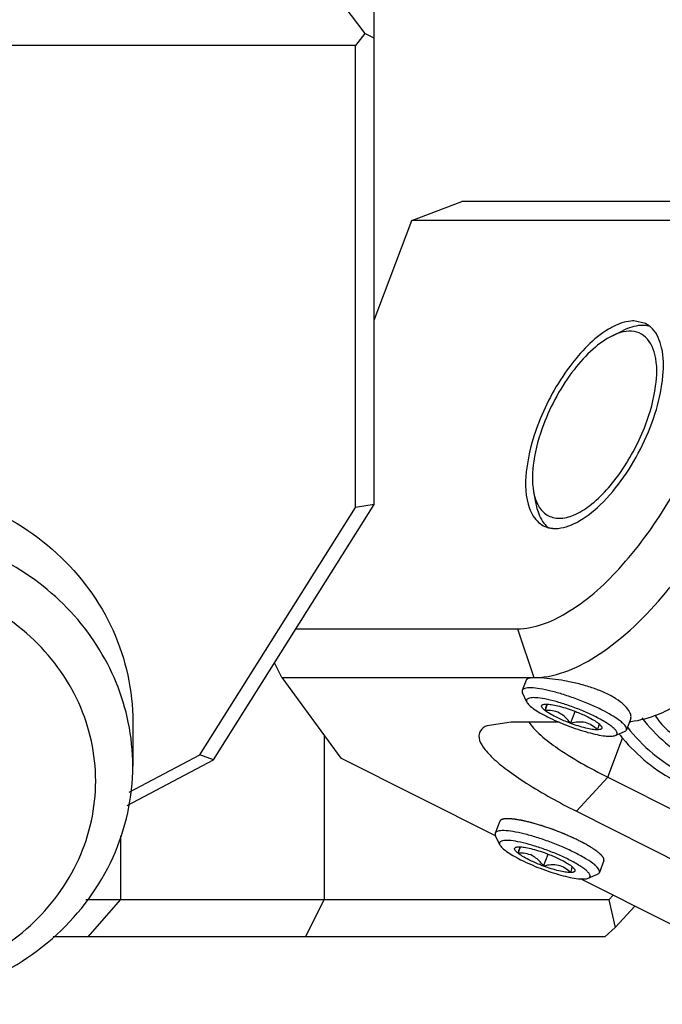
# Model space of a CAD drawing. Header units: millimetres. Extents: x 0 to 12710, y 0 to 5940.
# Tile 57 of 241: x 938 to 956, y 1282 to 1309. Entities that reach past the tile are written whole.
import ezdxf

# ---------------------------------------------------------------- set-up
doc = ezdxf.new("R2010")
doc.units = ezdxf.units.MM
doc.header["$LTSCALE"] = 231.275
for name, color, linetype in [('2ND_ARM_V2_PITCH_ABL359', 7, 'CONTINUOUS'), ('2ND_ARM_V2_PITCH_ABL361', 7, 'CONTINUOUS'), ('A2300201_ABL357', 7, 'CONTINUOUS'), ('A2300201_ABL385', 7, 'CONTINUOUS'), ('A2400201_ABL315', 7, 'CONTINUOUS'), ('A2410102_ABL364', 7, 'CONTINUOUS'), ('FWSRM-D10-V4-E2-T2_5_PBL368', 7, 'CONTINUOUS'), ('M2300101_PBL360', 7, 'CONTINUOUS'), ('M2300101_PBL363', 7, 'CONTINUOUS'), ('M2300201_PBL358', 7, 'CONTINUOUS'), ('M2300201_PBL386', 7, 'CONTINUOUS'), ('M2300602_PBL420', 7, 'CONTINUOUS'), ('M2410102_PBL365', 7, 'CONTINUOUS'), ('SSHH-ST-M3-5_203_PBL412', 7, 'CONTINUOUS'), ('SSHH-ST-M3-5_203_PBL413', 7, 'CONTINUOUS'), ('왼쪽_14_VBL312', 7, 'CONTINUOUS')]:
    doc.layers.add(name, color=color, linetype=linetype)

# ---------------------------------------------------------------- blocks, each defined once
blk = doc.blocks.new('M2410102_PBL365', base_point=(888.287, 1291.801))
at = {"layer": 'M2410102_PBL365', "color": 2}
for p, q in [((946.442, 1289.23), (946.442, 1284.801)), ((940.951, 1286.526), (940.951, 1284.801)), ((940.085, 1283.801), (940.951, 1284.801)), ((945.942, 1283.801), (946.442, 1284.801))]:
    blk.add_line(p, q, dxfattribs=at)
at = {"layer": 'M2410102_PBL365', "color": 7}
for p, q in [((954.111, 1284.801), (940.021, 1284.801)), ((954.111, 1284.801), (954.225, 1284.924)), ((954.111, 1284.801), (954.277, 1284.058)), ((954.277, 1284.058), (954.807, 1284.63)), ((954.277, 1284.058), (954.808, 1284.63)), ((954.277, 1284.058), (953.996, 1283.801)), ((953.996, 1283.801), (939.146, 1283.801))]:
    blk.add_line(p, q, dxfattribs=at)
blk = doc.blocks.new('A2410102_ABL364', base_point=(888.287, 1291.801))
at = {"layer": 'M2410102_PBL365'}
blk.add_blockref('M2410102_PBL365', (888.287, 1291.801), dxfattribs=at)
blk = doc.blocks.new('A2400201_ABL315', base_point=(887.692, 1254.301))
at = {"layer": 'A2410102_ABL364'}
blk.add_blockref('A2410102_ABL364', (888.287, 1291.801), dxfattribs=at)
blk = doc.blocks.new('M2300201_PBL358', base_point=(937.837, 1300.239))
at = {"layer": 'M2300201_PBL358', "color": 7}
for p, q in [((936.787, 1313.131), (936.037, 1312.744)), ((936.787, 1313.131), (937.022, 1313.131)), ((936.787, 1313.131), (936.787, 1309.131)), ((946.552, 1313.131), (946.787, 1313.131)), ((947.537, 1312.744), (946.787, 1313.131)), ((946.787, 1313.131), (946.787, 1309.131)), ((935.787, 1312.415), (936.037, 1312.744)), ((947.537, 1312.744), (947.787, 1312.415)), ((935.787, 1312.415), (935.787, 1299.597)), ((947.787, 1295.448), (947.787, 1312.415)), ((936.936, 1311.616), (936.938, 1311.62)), ((936.946, 1311.615), (936.947, 1311.619)), ((946.626, 1311.619), (946.628, 1311.615)), ((946.635, 1311.62), (946.638, 1311.616)), ((936.787, 1309.131), (936.037, 1308.144)), ((946.787, 1309.131), (936.787, 1309.131)), ((946.787, 1309.131), (947.537, 1308.144)), ((936.037, 1308.144), (935.787, 1308.015)), ((936.287, 1307.815), (936.037, 1308.144)), ((947.537, 1308.144), (947.287, 1307.815)), ((947.787, 1308.015), (947.537, 1308.144)), ((947.287, 1307.815), (936.287, 1307.815)), ((936.287, 1307.815), (936.287, 1299.397)), ((947.287, 1295.371), (947.287, 1307.815)), ((931.037, 1300.16), (934.537, 1302.012)), ((934.537, 1297.612), (931.521, 1296.017)), ((934.787, 1297.016), (932.899, 1296.017)), ((943.091, 1288.71), (947.287, 1295.371)), ((943.457, 1288.574), (947.787, 1295.448)), ((947.787, 1295.448), (947.287, 1295.371)), ((941.186, 1287.702), (943.091, 1288.71)), ((943.457, 1288.574), (943.091, 1288.71)), ((941.135, 1287.346), (943.457, 1288.574))]:
    blk.add_line(p, q, dxfattribs=at)
at = {"layer": 'M2300201_PBL358', "color": 2}
for p, q in [((934.537, 1297.612), (934.537, 1302.012)), ((931.037, 1296.017), (931.037, 1300.16)), ((936.287, 1299.397), (935.787, 1299.597)), ((934.787, 1297.016), (934.537, 1297.612))]:
    blk.add_line(p, q, dxfattribs=at)
at = {"layer": 'M2300201_PBL358', "color": 7}
for centre, radius, start, end in [((937.976, 1310.967), 1.226, 145.9909, 147.8177), ((938.007, 1310.947), 1.263, 145.5712, 145.9974), ((938.059, 1310.91), 1.326, 142.7198, 145.5512), ((945.515, 1310.91), 1.326, 34.4488, 37.2802), ((945.567, 1310.947), 1.263, 34.0026, 34.4288), ((945.598, 1310.967), 1.226, 32.1823, 34.0091), ((938.878, 1312.191), 2.502, 230.563, 235.057), ((944.696, 1312.191), 2.502, 304.9431, 309.437), ((939.054, 1312.437), 2.805, 234.985, 235.6471), ((944.52, 1312.437), 2.805, 304.3529, 305.0151), ((934.091, 1294.383), 6.535, 117.8639, 129.55)]:
    blk.add_arc(centre, radius, start, end, dxfattribs=at)
for points, knots in [([(936.787, 1311.131), (936.787, 1311.172), (936.8, 1311.343), (936.867, 1311.506), (936.936, 1311.616)], [0, 0, 0, 0, 0.239653, 1, 1, 1, 1]), ([(946.638, 1311.616), (946.662, 1311.577), (946.744, 1311.428), (946.787, 1311.256), (946.787, 1311.131)], [0, 0, 0, 0, 0.266664, 1, 1, 1, 1]), ([(937.021, 1310.527), (936.997, 1310.557), (936.913, 1310.672), (936.848, 1310.804), (936.819, 1310.905)], [0, 0, 0, 0, 0.267142, 1, 1, 1, 1]), ([(946.754, 1310.905), (946.745, 1310.872), (946.698, 1310.737), (946.621, 1310.612), (946.553, 1310.527)], [0, 0, 0, 0, 0.235859, 1, 1, 1, 1]), ([(937.288, 1310.259), (937.262, 1310.28), (937.167, 1310.362), (937.079, 1310.454), (937.021, 1310.527)], [0, 0, 0, 0, 0.264457, 1, 1, 1, 1]), ([(937.283, 1310.284), (937.255, 1310.314), (937.155, 1310.432), (937.074, 1310.567), (937.036, 1310.673)], [0, 0, 0, 0, 0.26994, 1, 1, 1, 1]), ([(946.553, 1310.527), (946.534, 1310.503), (946.452, 1310.407), (946.36, 1310.32), (946.285, 1310.259)], [0, 0, 0, 0, 0.236253, 1, 1, 1, 1]), ([(946.537, 1310.673), (946.525, 1310.64), (946.464, 1310.497), (946.37, 1310.371), (946.29, 1310.284)], [0, 0, 0, 0, 0.233053, 1, 1, 1, 1]), ([(941.787, 1309.131), (940.953, 1309.131), (939.75, 1309.243), (938.315, 1309.662), (937.717, 1309.953), (937.471, 1310.122)], [0, 0, 0, 0, 0.55887, 0.800048, 1, 1, 1, 1]), ([(946.102, 1310.122), (945.856, 1309.953), (945.258, 1309.662), (943.823, 1309.243), (942.621, 1309.131), (941.787, 1309.131)], [0, 0, 0, 0, 0.199952, 0.44113, 1, 1, 1, 1]), ([(934.537, 1302.012), (934.902, 1302.206), (935.542, 1302.772), (935.787, 1303.599), (935.787, 1303.997)], [0, 0, 0, 0, 0.509785, 1, 1, 1, 1]), ([(935.787, 1299.597), (935.787, 1299.199), (935.542, 1298.372), (934.902, 1297.806), (934.537, 1297.612)], [0, 0, 0, 0, 0.490215, 1, 1, 1, 1]), ([(927.887, 1296.043), (928.012, 1296.691), (928.509, 1297.965), (929.409, 1298.991), (929.93, 1299.422)], [0, 0, 0, 0, 0.493722, 1, 1, 1, 1]), ([(936.287, 1299.397), (936.287, 1298.919), (935.993, 1297.928), (935.226, 1297.248), (934.787, 1297.016)], [0, 0, 0, 0, 0.490215, 1, 1, 1, 1])]:
    blk.add_open_spline(points, degree=3, knots=knots, dxfattribs=at)
for points in [[(936.819, 1310.905), (936.798, 1310.978), (936.787, 1311.055), (936.787, 1311.131)], [(936.987, 1310.948), (936.987, 1311.041), (937.005, 1311.135), (937.036, 1311.223)], [(946.537, 1311.223), (946.569, 1311.135), (946.587, 1311.041), (946.587, 1310.948)], [(946.787, 1311.131), (946.787, 1311.055), (946.775, 1310.978), (946.754, 1310.905)], [(937.036, 1310.673), (937.005, 1310.761), (936.987, 1310.855), (936.987, 1310.948)], [(946.587, 1310.948), (946.587, 1310.855), (946.569, 1310.761), (946.537, 1310.673)]]:
    blk.add_open_spline(points, degree=3, dxfattribs=at)
blk = doc.blocks.new('A2300201_ABL357', base_point=(937.837, 1477.526))
at = {"layer": 'M2300201_PBL358'}
blk.add_blockref('M2300201_PBL358', (937.837, 1300.239), dxfattribs=at)
blk = doc.blocks.new('M2300101_PBL360', base_point=(960.762, 1292.802))
at = {"layer": 'M2300101_PBL360', "color": 7}
for p, q in [((948.802, 1303.101), (950.149, 1303.617)), ((956.942, 1303.617), (950.149, 1303.617)), ((957.667, 1303.453), (956.942, 1303.617)), ((960.049, 1302.253), (957.667, 1303.453)), ((947.787, 1300.415), (948.802, 1303.101)), ((955.802, 1303.101), (948.802, 1303.101)), ((955.096, 1300.325), (954.78, 1300.397)), ((961.272, 1299.555), (961.075, 1300.614)), ((976.352, 1291.955), (976.155, 1293.014)), ((945.679, 1292.103), (951.645, 1292.103)), ((945.299, 1290.786), (945.101, 1291.185)), ((945.299, 1290.786), (952.092, 1290.786)), ((945.299, 1290.786), (946.89, 1288.62)), ((956.644, 1290.373), (955.676, 1289.901)), ((951.473, 1289.586), (950.828, 1289.492)), ((952.767, 1289.586), (951.473, 1289.586)), ((951.054, 1286.522), (946.89, 1288.62)), ((954.082, 1288.103), (957.257, 1286.503)), ((957.749, 1287.552), (957.654, 1287.553)), ((953.236, 1287.186), (956.411, 1285.586)), ((955.757, 1284.152), (953.348, 1285.366)), ((963.726, 1284.503), (966.726, 1284.503)), ((955.757, 1284.152), (962.761, 1281.986)), ((964.173, 1283.186), (967.173, 1283.186)), ((971.725, 1282.773), (970.757, 1282.301)), ((969.554, 1281.986), (962.761, 1281.986))]:
    blk.add_line(p, q, dxfattribs=at)
at = {"layer": 'M2300101_PBL360', "color": 2}
for p, q in [((955.802, 1303.101), (956.942, 1303.617)), ((951.645, 1292.103), (952.092, 1290.786)), ((954.082, 1288.103), (954.479, 1289.153)), ((954.082, 1288.103), (953.236, 1287.186)), ((957.654, 1287.553), (957.257, 1286.503)), ((957.257, 1286.503), (956.411, 1285.586)), ((963.973, 1285.157), (963.726, 1284.503)), ((963.726, 1284.503), (964.173, 1283.186)), ((966.726, 1284.503), (967.173, 1283.186)), ((969.554, 1281.986), (967.173, 1283.186))]:
    blk.add_line(p, q, dxfattribs=at)
at = {"layer": 'M2300101_PBL360', "color": 7}
for centre, radius, start, end in [((956.948, 1299.845), 4.197, 9.8313, 10.5523), ((954.804, 1299.745), 0.65, 52.4827, 63.2738), ((954.792, 1299.73), 0.669, 50.0484, 52.49), ((954.767, 1299.701), 0.707, 43.1227, 49.9989), ((958.046, 1295.391), 6.251, 158.7304, 159.2946), ((952.66, 1295.527), 0.72, 256.7127, 265.0801), ((952.666, 1295.593), 0.787, 265.0516, 270.0312), ((946.345, 1300.84), 12.109, 320.8937, 321.1093), ((946.184, 1300.971), 12.317, 321.1108, 321.8748), ((945.985, 1301.127), 12.57, 321.8737, 322.3385), ((952.091, 1292.777), 1.991, 270.0414, 274.5706), ((952.508, 1295.79), 6.7, 307.0872, 307.2602), ((954.458, 1291.758), 2.172, 275.4408, 276.2728), ((957.277, 1291.495), 3.648, 217.5713, 217.9974), ((957.272, 1291.491), 3.642, 217.997, 219.9343), ((956.741, 1291.548), 3.996, 276.7227, 282.95), ((956.732, 1291.587), 4.037, 282.9466, 285.9541), ((956.721, 1291.625), 4.076, 285.9596, 290.9866), ((967.589, 1288.19), 6.7, 307.0872, 307.2602)]:
    blk.add_arc(centre, radius, start, end, dxfattribs=at)
for points, knots in [([(955.936, 1293.447), (956.624, 1294.339), (957.489, 1295.812), (958.289, 1297.881), (958.671, 1299.393), (958.816, 1300.779), (958.713, 1301.965), (958.359, 1302.904), (957.908, 1303.331), (957.667, 1303.453)], [0, 0, 0, 0, 0.307313, 0.460676, 0.60408, 0.731489, 0.838981, 0.926383, 1, 1, 1, 1]), ([(951.645, 1292.103), (952.102, 1292.103), (953.155, 1292.533), (954.509, 1293.755), (955.778, 1295.497), (956.767, 1297.528), (957.342, 1299.558), (957.427, 1301.144), (957.162, 1302.152), (956.835, 1302.693), (956.36, 1303.035), (955.987, 1303.101), (955.802, 1303.101)], [0, 0, 0, 0, 0.096817, 0.227866, 0.384689, 0.549852, 0.703668, 0.829591, 0.879802, 0.922428, 0.96081, 1, 1, 1, 1]), ([(960.049, 1302.253), (960.315, 1302.119), (960.809, 1301.62), (961.008, 1300.971), (961.075, 1300.614)], [0, 0, 0, 0, 0.450711, 1, 1, 1, 1]), ([(954.78, 1300.397), (954.754, 1300.397), (954.645, 1300.392), (954.537, 1300.368), (954.458, 1300.342)], [0, 0, 0, 0, 0.235045, 1, 1, 1, 1]), ([(961.084, 1300.562), (961.105, 1300.439), (961.174, 1299.898), (961.16, 1299.35), (961.119, 1298.932)], [0, 0, 0, 0, 0.228965, 1, 1, 1, 1]), ([(954.102, 1300.176), (953.687, 1299.927), (952.941, 1299.131), (952.429, 1298.195), (952.22, 1297.659)], [0, 0, 0, 0, 0.457228, 1, 1, 1, 1]), ([(952.667, 1294.806), (952.866, 1294.806), (953.322, 1294.968), (954.201, 1295.673), (954.919, 1296.753), (955.404, 1297.97), (955.591, 1298.859), (955.586, 1299.614), (955.413, 1300.046), (955.283, 1300.184)], [0, 0, 0, 0, 0.090153, 0.208893, 0.506721, 0.661331, 0.800735, 0.914412, 1, 1, 1, 1]), ([(954.458, 1300.342), (954.429, 1300.332), (954.305, 1300.288), (954.188, 1300.228), (954.102, 1300.176)], [0, 0, 0, 0, 0.234573, 1, 1, 1, 1]), ([(961.272, 1299.555), (961.406, 1298.833), (961.261, 1297.148), (960.414, 1294.697), (959.051, 1292.408), (957.829, 1291.126), (957.166, 1290.677)], [0, 0, 0, 0, 0.217054, 0.48634, 0.763232, 1, 1, 1, 1]), ([(961.119, 1298.932), (961.048, 1298.206), (960.708, 1296.696), (959.815, 1294.524), (958.599, 1292.515), (957.587, 1291.346), (957.046, 1290.858)], [0, 0, 0, 0, 0.237724, 0.500145, 0.76249, 1, 1, 1, 1]), ([(952.198, 1297.602), (952.044, 1297.194), (951.843, 1296.451), (951.856, 1295.651), (951.972, 1295.34)], [0, 0, 0, 0, 0.56748, 1, 1, 1, 1]), ([(951.972, 1295.34), (951.992, 1295.288), (952.074, 1295.104), (952.221, 1294.943), (952.351, 1294.878)], [0, 0, 0, 0, 0.27839, 1, 1, 1, 1]), ([(975.617, 1294.263), (975.684, 1294.185), (975.949, 1293.811), (976.09, 1293.361), (976.155, 1293.014)], [0, 0, 0, 0, 0.22481, 1, 1, 1, 1]), ([(952.25, 1290.792), (952.858, 1290.841), (954.213, 1291.526), (955.219, 1292.559), (955.742, 1293.202)], [0, 0, 0, 0, 0.424148, 1, 1, 1, 1]), ([(976.155, 1293.014), (976.306, 1292.205), (976.16, 1290.318), (975.24, 1287.551), (973.737, 1284.922), (972.385, 1283.42), (971.645, 1282.858)], [0, 0, 0, 0, 0.214706, 0.480817, 0.757525, 1, 1, 1, 1]), ([(976.352, 1291.955), (976.42, 1291.593), (976.449, 1290.782), (976.185, 1289.002), (975.323, 1286.716), (973.998, 1284.664), (972.725, 1283.392), (972.056, 1282.934), (971.725, 1282.773)], [0, 0, 0, 0, 0.102636, 0.223653, 0.500007, 0.776358, 0.897375, 1, 1, 1, 1]), ([(967.173, 1283.186), (967.82, 1283.186), (968.86, 1283.691), (970.036, 1284.687), (971.345, 1286.165), (972.688, 1288.383), (973.411, 1290.372), (973.634, 1291.387)], [0, 0, 0, 0, 0.177328, 0.293802, 0.425641, 0.715236, 1, 1, 1, 1]), ([(957.046, 1290.858), (956.928, 1290.752), (956.769, 1290.616), (956.604, 1290.488), (956.564, 1290.458)], [0, 0, 0, 0, 0.756731, 1, 1, 1, 1]), ([(957.166, 1290.677), (957.122, 1290.648), (956.954, 1290.537), (956.778, 1290.438), (956.644, 1290.373)], [0, 0, 0, 0, 0.260812, 1, 1, 1, 1]), ([(956.548, 1290.445), (956.475, 1290.39), (956.198, 1290.189), (955.903, 1290.011), (955.676, 1289.901)], [0, 0, 0, 0, 0.265007, 1, 1, 1, 1]), ([(955.676, 1289.901), (955.592, 1289.86), (955.279, 1289.721), (954.944, 1289.626), (954.696, 1289.599)], [0, 0, 0, 0, 0.271099, 1, 1, 1, 1]), ([(951.957, 1289.595), (952.025, 1289.477), (952.257, 1289.233), (952.949, 1288.703), (953.599, 1288.346), (954.082, 1288.103)], [0, 0, 0, 0, 0.156123, 0.37923, 1, 1, 1, 1]), ([(950.828, 1289.492), (950.759, 1289.462), (950.625, 1289.382), (950.59, 1289.13), (950.737, 1288.877), (950.998, 1288.593), (951.392, 1288.272), (952.134, 1287.768), (952.773, 1287.419), (953.236, 1287.186)], [0, 0, 0, 0, 0.060164, 0.112308, 0.183514, 0.285682, 0.420746, 0.587224, 1, 1, 1, 1]), ([(954.479, 1289.153), (954.877, 1288.678), (955.842, 1287.882), (957.061, 1287.567), (957.654, 1287.553)], [0, 0, 0, 0, 0.510967, 1, 1, 1, 1]), ([(966.726, 1284.503), (967.059, 1284.503), (967.813, 1284.731), (968.861, 1285.468), (969.906, 1286.57), (970.523, 1287.466), (970.816, 1287.957)], [0, 0, 0, 0, 0.180829, 0.411982, 0.690018, 1, 1, 1, 1]), ([(958.893, 1287.7), (958.797, 1287.676), (958.421, 1287.592), (958.035, 1287.552), (957.749, 1287.552)], [0, 0, 0, 0, 0.257349, 1, 1, 1, 1]), ([(957.257, 1286.503), (958.391, 1285.931), (960.12, 1285.248), (962.309, 1284.661), (963.303, 1284.503), (963.726, 1284.503)], [0, 0, 0, 0, 0.559952, 0.81366, 1, 1, 1, 1]), ([(956.411, 1285.586), (957.08, 1285.249), (958.477, 1284.631), (960.567, 1283.885), (962.474, 1283.377), (963.666, 1283.186), (964.173, 1283.186)], [0, 0, 0, 0, 0.275064, 0.56015, 0.813744, 1, 1, 1, 1]), ([(971.629, 1282.845), (971.556, 1282.79), (971.279, 1282.589), (970.983, 1282.411), (970.757, 1282.301)], [0, 0, 0, 0, 0.265007, 1, 1, 1, 1]), ([(970.757, 1282.301), (970.653, 1282.251), (970.272, 1282.084), (969.855, 1281.986), (969.554, 1281.986)], [0, 0, 0, 0, 0.276599, 1, 1, 1, 1])]:
    blk.add_open_spline(points, degree=3, knots=knots, dxfattribs=at)
blk.add_open_spline([(952.351, 1294.878), (952.397, 1294.855), (952.445, 1294.838), (952.495, 1294.826)], degree=3, dxfattribs=at)
at = {"layer": 'M2300101_PBL360', "color": 134}
for points, knots in [([(952.092, 1290.786), (952.085, 1290.786), (952.071, 1290.785), (952.054, 1290.785), (952.041, 1290.784), (952.034, 1290.784), (952.026, 1290.783), (952.012, 1290.781), (951.998, 1290.78), (951.989, 1290.779), (951.984, 1290.777), (951.975, 1290.775), (951.965, 1290.773), (951.956, 1290.771), (951.952, 1290.77), (951.948, 1290.769), (951.945, 1290.767), (951.941, 1290.766), (951.934, 1290.763), (951.926, 1290.76), (951.919, 1290.757), (951.916, 1290.755), (951.911, 1290.751), (951.906, 1290.748), (951.9, 1290.743), (951.897, 1290.74), (951.894, 1290.738), (951.892, 1290.736), (951.889, 1290.731), (951.885, 1290.724), (951.881, 1290.719), (951.88, 1290.716)], [0, 0, 0, 0, 0.0625, 0.125, 0.15625, 0.171875, 0.1875, 0.25, 0.3125, 0.328125, 0.34375, 0.375, 0.4375, 0.46875, 0.484375, 0.5, 0.515625, 0.53125, 0.5625, 0.625, 0.65625, 0.671875, 0.6875, 0.75, 0.78125, 0.8125, 0.828125, 0.84375, 0.875, 0.9375, 1, 1, 1, 1]), ([(954.698, 1289.688), (954.71, 1289.72), (954.709, 1289.796), (954.631, 1289.938), (954.477, 1290.096), (954.243, 1290.259), (953.954, 1290.406), (953.612, 1290.534), (953.262, 1290.632), (952.911, 1290.704), (952.583, 1290.753), (952.29, 1290.781), (952.15, 1290.786), (952.092, 1290.786)], [0, 0, 0, 0, 0.08821, 0.179389, 0.270568, 0.361747, 0.452926, 0.544105, 0.635284, 0.726463, 0.817642, 0.908821, 1, 1, 1, 1]), ([(951.383, 1286.986), (951.376, 1286.986), (951.362, 1286.985), (951.344, 1286.985), (951.332, 1286.984), (951.325, 1286.984), (951.316, 1286.983), (951.302, 1286.981), (951.289, 1286.979), (951.279, 1286.979), (951.274, 1286.977), (951.266, 1286.975), (951.256, 1286.973), (951.247, 1286.971), (951.242, 1286.97), (951.238, 1286.969), (951.235, 1286.967), (951.231, 1286.966), (951.224, 1286.963), (951.217, 1286.959), (951.21, 1286.957), (951.206, 1286.955), (951.202, 1286.951), (951.197, 1286.948), (951.191, 1286.943), (951.187, 1286.94), (951.184, 1286.938), (951.182, 1286.936), (951.179, 1286.931), (951.175, 1286.924), (951.172, 1286.919), (951.17, 1286.916)], [0, 0, 0, 0, 0.0625, 0.125, 0.15625, 0.171875, 0.1875, 0.25, 0.3125, 0.328125, 0.34375, 0.375, 0.4375, 0.46875, 0.484375, 0.5, 0.515625, 0.53125, 0.5625, 0.625, 0.65625, 0.671875, 0.6875, 0.75, 0.78125, 0.8125, 0.828125, 0.84375, 0.875, 0.9375, 1, 1, 1, 1]), ([(953.976, 1285.856), (953.976, 1285.86), (953.975, 1285.869), (953.973, 1285.883), (953.972, 1285.894), (953.971, 1285.904), (953.97, 1285.91), (953.97, 1285.916), (953.969, 1285.92), (953.969, 1285.922), (953.969, 1285.923), (953.968, 1285.925), (953.966, 1285.927), (953.964, 1285.93), (953.96, 1285.935), (953.955, 1285.942), (953.948, 1285.951), (953.939, 1285.963), (953.93, 1285.975), (953.921, 1285.987), (953.914, 1285.996), (953.909, 1286.003), (953.905, 1286.008), (953.903, 1286.011), (953.898, 1286.015), (953.893, 1286.019), (953.885, 1286.026), (953.875, 1286.035), (953.863, 1286.045), (953.847, 1286.059), (953.826, 1286.076), (953.808, 1286.091), (953.796, 1286.102), (953.791, 1286.106), (953.787, 1286.11), (953.784, 1286.112), (953.78, 1286.115), (953.774, 1286.119), (953.767, 1286.124), (953.755, 1286.132), (953.74, 1286.141), (953.723, 1286.153), (953.7, 1286.169), (953.67, 1286.188), (953.644, 1286.206), (953.627, 1286.217), (953.618, 1286.223), (953.609, 1286.229), (953.598, 1286.235), (953.587, 1286.241), (953.573, 1286.249), (953.548, 1286.263), (953.512, 1286.284), (953.476, 1286.304), (953.447, 1286.32), (953.429, 1286.33), (953.415, 1286.338), (953.406, 1286.343), (953.399, 1286.347), (953.39, 1286.352), (953.375, 1286.359), (953.354, 1286.369), (953.32, 1286.386), (953.278, 1286.407), (953.227, 1286.432), (953.189, 1286.451), (953.163, 1286.463), (953.151, 1286.47), (953.137, 1286.475), (953.118, 1286.483), (953.096, 1286.493), (953.059, 1286.509), (953.013, 1286.529), (952.959, 1286.553), (952.917, 1286.571), (952.89, 1286.583), (952.876, 1286.589), (952.861, 1286.595), (952.832, 1286.606), (952.769, 1286.63), (952.701, 1286.657), (952.643, 1286.679), (952.613, 1286.691), (952.584, 1286.702), (952.546, 1286.715), (952.498, 1286.731), (952.441, 1286.751), (952.393, 1286.767), (952.354, 1286.78), (952.33, 1286.788), (952.311, 1286.795), (952.292, 1286.8), (952.259, 1286.81), (952.213, 1286.824), (952.156, 1286.84), (952.109, 1286.854), (952.072, 1286.865), (952.049, 1286.871), (952.032, 1286.877), (952.023, 1286.879), (952.011, 1286.882), (951.983, 1286.888), (951.941, 1286.898), (951.89, 1286.91), (951.848, 1286.92), (951.818, 1286.927), (951.801, 1286.931), (951.791, 1286.934), (951.782, 1286.936), (951.775, 1286.937), (951.762, 1286.939), (951.735, 1286.944), (951.698, 1286.95), (951.66, 1286.957), (951.631, 1286.962), (951.608, 1286.965), (951.589, 1286.969), (951.575, 1286.971), (951.559, 1286.974), (951.545, 1286.974), (951.527, 1286.976), (951.509, 1286.977), (951.485, 1286.979), (951.455, 1286.981), (951.419, 1286.983), (951.395, 1286.985), (951.383, 1286.986)], [0, 0, 0, 0, 0.015625, 0.03125, 0.046875, 0.054688, 0.0625, 0.070312, 0.074219, 0.076172, 0.077148, 0.078125, 0.080078, 0.082031, 0.085938, 0.09375, 0.101562, 0.109375, 0.125, 0.132812, 0.140625, 0.148438, 0.152344, 0.154297, 0.15625, 0.160156, 0.164062, 0.171875, 0.179688, 0.1875, 0.203125, 0.21875, 0.222656, 0.226562, 0.228516, 0.230469, 0.232422, 0.234375, 0.238281, 0.242188, 0.25, 0.257812, 0.265625, 0.28125, 0.296875, 0.300781, 0.304688, 0.308594, 0.3125, 0.316406, 0.320312, 0.328125, 0.34375, 0.359375, 0.367188, 0.375, 0.378906, 0.382812, 0.384766, 0.386719, 0.390625, 0.398438, 0.40625, 0.421875, 0.4375, 0.453125, 0.457031, 0.460938, 0.464844, 0.46875, 0.476562, 0.484375, 0.5, 0.515625, 0.53125, 0.535156, 0.539062, 0.542969, 0.546875, 0.5625, 0.59375, 0.601562, 0.609375, 0.617188, 0.625, 0.640625, 0.65625, 0.671875, 0.679688, 0.6875, 0.691406, 0.695312, 0.703125, 0.71875, 0.734375, 0.75, 0.757812, 0.765625, 0.769531, 0.771484, 0.773438, 0.78125, 0.796875, 0.8125, 0.828125, 0.835938, 0.839844, 0.84375, 0.845703, 0.847656, 0.851562, 0.859375, 0.875, 0.890625, 0.898438, 0.90625, 0.914062, 0.917969, 0.921875, 0.929688, 0.9375, 0.945312, 0.953125, 0.96875, 0.984375, 1, 1, 1, 1])]:
    blk.add_open_spline(points, degree=3, knots=knots, dxfattribs=at)
blk = doc.blocks.new('FWSRM-D10-V4-E2-T2_5_PBL368', base_point=(956.589, 1288.751))
at = {"layer": 'FWSRM-D10-V4-E2-T2_5_PBL368', "color": 7}
blk.add_line((957.823, 1287.802), (956.923, 1287.802), dxfattribs=at)
for centre, radius, start, end in [((956.924, 1291.574), 3.772, 260.0169, 269.9805), ((957.821, 1291.579), 3.777, 270.0267, 281.4297)]:
    blk.add_arc(centre, radius, start, end, dxfattribs=at)
for points, knots in [([(954.997, 1289.701), (955.186, 1289.457), (955.609, 1289.014), (956.12, 1288.674), (956.387, 1288.54)], [0, 0, 0, 0, 0.507556, 1, 1, 1, 1]), ([(954.609, 1289.452), (954.811, 1289.193), (955.262, 1288.723), (955.807, 1288.362), (956.091, 1288.219)], [0, 0, 0, 0, 0.507466, 1, 1, 1, 1]), ([(956.387, 1288.54), (956.641, 1288.412), (957.177, 1288.214), (957.745, 1288.15), (958.025, 1288.152)], [0, 0, 0, 0, 0.50335, 1, 1, 1, 1]), ([(956.091, 1288.219), (956.36, 1288.084), (956.926, 1287.873), (957.526, 1287.802), (957.823, 1287.802)], [0, 0, 0, 0, 0.503361, 1, 1, 1, 1])]:
    blk.add_open_spline(points, degree=3, knots=knots, dxfattribs=at)
blk = doc.blocks.new('SSHH-ST-M3-5_203_PBL412', base_point=(952.511, 1286.139))
at = {"layer": 'SSHH-ST-M3-5_203_PBL412', "color": 7}
for p, q in [((951.17, 1286.916), (951.049, 1286.596)), ((951.174, 1286.282), (951.057, 1286.527)), ((951.664, 1286.055), (951.729, 1286.226)), ((952.351, 1285.709), (952.474, 1286.032)), ((953.976, 1285.856), (953.855, 1285.535)), ((953.554, 1285.382), (953.804, 1285.489))]:
    blk.add_line(p, q, dxfattribs=at)
for centre, radius, start, end in [((952.685, 1285.183), 0.671, 49.592, 51.6587), ((953.091, 1284.989), 0.985, 48.5543, 49.5953)]:
    blk.add_arc(centre, radius, start, end, dxfattribs=at)
for points, knots in [([(951.049, 1286.596), (951.045, 1286.586), (951.043, 1286.561), (951.051, 1286.539), (951.057, 1286.527)], [0, 0, 0, 0, 0.451769, 1, 1, 1, 1]), ([(953.202, 1286.065), (953.094, 1286.119), (952.869, 1286.224), (952.521, 1286.363), (952.169, 1286.484), (951.836, 1286.579), (951.543, 1286.641), (951.332, 1286.667), (951.198, 1286.665), (951.127, 1286.653), (951.076, 1286.633), (951.054, 1286.608), (951.049, 1286.596)], [0, 0, 0, 0, 0.158682, 0.326809, 0.493788, 0.6491, 0.783118, 0.887966, 0.927824, 0.959025, 0.982251, 1, 1, 1, 1]), ([(953.033, 1285.882), (952.93, 1285.934), (952.714, 1286.033), (952.382, 1286.163), (952.05, 1286.272), (951.745, 1286.352), (951.518, 1286.393), (951.368, 1286.403), (951.284, 1286.4), (951.221, 1286.388), (951.182, 1286.367), (951.166, 1286.344), (951.161, 1286.317), (951.167, 1286.295), (951.174, 1286.282)], [0, 0, 0, 0, 0.169968, 0.34979, 0.525765, 0.684533, 0.814343, 0.865555, 0.906691, 0.93774, 0.960023, 0.969248, 0.978374, 1, 1, 1, 1]), ([(951.174, 1286.282), (951.18, 1286.268), (951.2, 1286.239), (951.258, 1286.176), (951.367, 1286.092), (951.533, 1285.987), (951.662, 1285.918), (951.733, 1285.882)], [0, 0, 0, 0, 0.066121, 0.149723, 0.370396, 0.657598, 1, 1, 1, 1]), ([(951.664, 1286.055), (951.643, 1286.072), (951.615, 1286.096), (951.587, 1286.131), (951.574, 1286.153), (951.569, 1286.173), (951.574, 1286.198), (951.591, 1286.21), (951.602, 1286.215)], [0, 0, 0, 0, 0.382286, 0.528331, 0.645907, 0.739777, 0.820175, 1, 1, 1, 1]), ([(951.602, 1286.215), (951.615, 1286.22), (951.646, 1286.227), (951.677, 1286.228), (951.695, 1286.228)], [0, 0, 0, 0, 0.42906, 1, 1, 1, 1]), ([(951.664, 1286.055), (951.675, 1286.089), (951.693, 1286.146), (951.71, 1286.204), (951.716, 1286.229)], [0, 0, 0, 0, 0.581223, 1, 1, 1, 1]), ([(952.048, 1285.988), (951.989, 1286.018), (951.861, 1286.057), (951.729, 1286.059), (951.664, 1286.055)], [0, 0, 0, 0, 0.502436, 1, 1, 1, 1]), ([(951.95, 1285.882), (951.894, 1285.91), (951.796, 1285.963), (951.703, 1286.024), (951.664, 1286.055)], [0, 0, 0, 0, 0.556609, 1, 1, 1, 1]), ([(951.695, 1286.228), (951.741, 1286.228), (951.845, 1286.217), (952.087, 1286.167), (952.28, 1286.105), (952.414, 1286.055)], [0, 0, 0, 0, 0.183359, 0.421331, 1, 1, 1, 1]), ([(952.414, 1286.055), (952.449, 1286.042), (952.586, 1285.99), (952.719, 1285.931), (952.816, 1285.882)], [0, 0, 0, 0, 0.258748, 1, 1, 1, 1]), ([(953.729, 1285.739), (953.66, 1285.797), (953.488, 1285.914), (953.306, 1286.013), (953.202, 1286.065)], [0, 0, 0, 0, 0.434769, 1, 1, 1, 1]), ([(951.733, 1285.882), (951.905, 1285.795), (952.174, 1285.679), (952.539, 1285.548), (952.807, 1285.467), (953.053, 1285.406), (953.263, 1285.369), (953.411, 1285.359), (953.503, 1285.367), (953.539, 1285.376), (953.554, 1285.382)], [0, 0, 0, 0, 0.302197, 0.458553, 0.60774, 0.742191, 0.855287, 0.941943, 0.97451, 1, 1, 1, 1]), ([(952.351, 1285.709), (952.316, 1285.722), (952.18, 1285.774), (952.046, 1285.833), (951.95, 1285.882)], [0, 0, 0, 0, 0.258748, 1, 1, 1, 1]), ([(952.351, 1285.709), (952.331, 1285.737), (952.246, 1285.846), (952.14, 1285.942), (952.048, 1285.988)], [0, 0, 0, 0, 0.256939, 1, 1, 1, 1]), ([(952.816, 1285.882), (952.871, 1285.854), (952.969, 1285.801), (953.063, 1285.739), (953.101, 1285.709)], [0, 0, 0, 0, 0.556609, 1, 1, 1, 1]), ([(953.554, 1285.382), (953.569, 1285.389), (953.591, 1285.402), (953.603, 1285.432), (953.602, 1285.455), (953.593, 1285.481), (953.569, 1285.522), (953.517, 1285.577), (953.432, 1285.647), (953.321, 1285.723), (953.185, 1285.803), (953.086, 1285.855), (953.033, 1285.882)], [0, 0, 0, 0, 0.060072, 0.085733, 0.113129, 0.145458, 0.184629, 0.286618, 0.42151, 0.587757, 0.782056, 1, 1, 1, 1]), ([(953.07, 1285.536), (953.026, 1285.58), (952.93, 1285.662), (952.751, 1285.741), (952.551, 1285.751), (952.418, 1285.726), (952.351, 1285.709)], [0, 0, 0, 0, 0.2404, 0.483084, 0.735832, 1, 1, 1, 1]), ([(953.07, 1285.536), (953.025, 1285.536), (952.921, 1285.547), (952.679, 1285.597), (952.486, 1285.659), (952.351, 1285.709)], [0, 0, 0, 0, 0.183359, 0.421331, 1, 1, 1, 1]), ([(953.118, 1285.694), (953.115, 1285.684), (953.1, 1285.631), (953.084, 1285.578), (953.07, 1285.536)], [0, 0, 0, 0, 0.198587, 1, 1, 1, 1]), ([(953.188, 1285.615), (953.193, 1285.605), (953.198, 1285.587), (953.189, 1285.566), (953.176, 1285.555), (953.157, 1285.546), (953.122, 1285.537), (953.092, 1285.536), (953.07, 1285.536)], [0, 0, 0, 0, 0.197332, 0.282816, 0.377342, 0.491916, 0.632504, 1, 1, 1, 1]), ([(953.12, 1285.693), (953.135, 1285.68), (953.161, 1285.657), (953.182, 1285.629), (953.188, 1285.615)], [0, 0, 0, 0, 0.575224, 1, 1, 1, 1]), ([(953.855, 1285.535), (953.86, 1285.547), (953.86, 1285.577), (953.839, 1285.624), (953.798, 1285.675), (953.763, 1285.709), (953.742, 1285.727)], [0, 0, 0, 0, 0.162822, 0.37148, 0.648235, 1, 1, 1, 1]), ([(953.804, 1285.489), (953.816, 1285.494), (953.837, 1285.505), (953.851, 1285.525), (953.855, 1285.535)], [0, 0, 0, 0, 0.548246, 1, 1, 1, 1])]:
    blk.add_open_spline(points, degree=3, knots=knots, dxfattribs=at)
blk = doc.blocks.new('SSHH-ST-M3-5_203_PBL413', base_point=(953.235, 1289.962))
at = {"layer": 'SSHH-ST-M3-5_203_PBL413', "color": 7}
for p, q in [((951.88, 1290.716), (951.776, 1290.441)), ((951.9, 1290.128), (951.784, 1290.373)), ((952.391, 1289.901), (952.456, 1290.072)), ((953.078, 1289.555), (953.201, 1289.878)), ((954.698, 1289.688), (954.582, 1289.381)), ((954.281, 1289.228), (954.531, 1289.335))]:
    blk.add_line(p, q, dxfattribs=at)
blk.add_arc((953.412, 1289.028), 0.671, 49.592, 51.6587, dxfattribs=at)
for points, knots in [([(951.776, 1290.441), (951.772, 1290.432), (951.77, 1290.407), (951.778, 1290.385), (951.784, 1290.373)], [0, 0, 0, 0, 0.451769, 1, 1, 1, 1]), ([(953.929, 1289.911), (953.821, 1289.965), (953.596, 1290.07), (953.248, 1290.209), (952.896, 1290.33), (952.563, 1290.425), (952.27, 1290.487), (952.059, 1290.513), (951.925, 1290.511), (951.854, 1290.499), (951.803, 1290.479), (951.781, 1290.454), (951.776, 1290.441)], [0, 0, 0, 0, 0.158682, 0.326809, 0.493788, 0.6491, 0.783118, 0.887966, 0.927824, 0.959025, 0.982251, 1, 1, 1, 1]), ([(953.76, 1289.728), (953.657, 1289.78), (953.441, 1289.879), (953.109, 1290.009), (952.777, 1290.118), (952.472, 1290.198), (952.245, 1290.239), (952.095, 1290.249), (952.011, 1290.246), (951.948, 1290.234), (951.909, 1290.213), (951.893, 1290.19), (951.888, 1290.162), (951.894, 1290.141), (951.9, 1290.128)], [0, 0, 0, 0, 0.169968, 0.34979, 0.525765, 0.684533, 0.814343, 0.865555, 0.906691, 0.93774, 0.960023, 0.969248, 0.978374, 1, 1, 1, 1]), ([(951.9, 1290.128), (951.907, 1290.114), (951.927, 1290.085), (951.985, 1290.022), (952.094, 1289.938), (952.26, 1289.832), (952.389, 1289.763), (952.46, 1289.728)], [0, 0, 0, 0, 0.066121, 0.149723, 0.370396, 0.657598, 1, 1, 1, 1]), ([(952.391, 1289.901), (952.37, 1289.918), (952.342, 1289.942), (952.314, 1289.977), (952.301, 1289.999), (952.296, 1290.019), (952.3, 1290.044), (952.318, 1290.056), (952.329, 1290.061)], [0, 0, 0, 0, 0.382286, 0.528331, 0.645907, 0.739777, 0.820175, 1, 1, 1, 1]), ([(952.329, 1290.061), (952.342, 1290.066), (952.373, 1290.073), (952.404, 1290.074), (952.422, 1290.074)], [0, 0, 0, 0, 0.42906, 1, 1, 1, 1]), ([(952.391, 1289.901), (952.402, 1289.934), (952.42, 1289.992), (952.437, 1290.05), (952.443, 1290.075)], [0, 0, 0, 0, 0.581223, 1, 1, 1, 1]), ([(952.422, 1290.074), (952.468, 1290.074), (952.572, 1290.063), (952.814, 1290.012), (953.007, 1289.951), (953.141, 1289.901)], [0, 0, 0, 0, 0.183359, 0.421331, 1, 1, 1, 1]), ([(952.775, 1289.834), (952.716, 1289.864), (952.588, 1289.902), (952.456, 1289.905), (952.391, 1289.901)], [0, 0, 0, 0, 0.502436, 1, 1, 1, 1]), ([(952.677, 1289.728), (952.621, 1289.756), (952.523, 1289.809), (952.43, 1289.87), (952.391, 1289.901)], [0, 0, 0, 0, 0.556609, 1, 1, 1, 1]), ([(953.078, 1289.555), (953.058, 1289.583), (952.973, 1289.692), (952.867, 1289.788), (952.775, 1289.834)], [0, 0, 0, 0, 0.256939, 1, 1, 1, 1]), ([(953.141, 1289.901), (953.176, 1289.888), (953.313, 1289.836), (953.446, 1289.776), (953.543, 1289.728)], [0, 0, 0, 0, 0.258748, 1, 1, 1, 1]), ([(954.371, 1289.651), (954.308, 1289.696), (954.163, 1289.788), (954.012, 1289.869), (953.929, 1289.911)], [0, 0, 0, 0, 0.454807, 1, 1, 1, 1]), ([(952.46, 1289.728), (952.632, 1289.641), (952.901, 1289.525), (953.266, 1289.394), (953.534, 1289.312), (953.78, 1289.252), (953.99, 1289.215), (954.138, 1289.204), (954.23, 1289.213), (954.266, 1289.222), (954.281, 1289.228)], [0, 0, 0, 0, 0.302197, 0.458553, 0.60774, 0.742191, 0.855287, 0.941943, 0.97451, 1, 1, 1, 1]), ([(953.078, 1289.555), (953.043, 1289.568), (952.907, 1289.62), (952.773, 1289.679), (952.677, 1289.728)], [0, 0, 0, 0, 0.258748, 1, 1, 1, 1]), ([(953.797, 1289.381), (953.753, 1289.426), (953.657, 1289.508), (953.478, 1289.586), (953.278, 1289.597), (953.145, 1289.572), (953.078, 1289.555)], [0, 0, 0, 0, 0.2404, 0.483084, 0.735832, 1, 1, 1, 1]), ([(953.797, 1289.381), (953.752, 1289.381), (953.648, 1289.393), (953.406, 1289.443), (953.213, 1289.505), (953.078, 1289.555)], [0, 0, 0, 0, 0.183359, 0.421331, 1, 1, 1, 1]), ([(953.543, 1289.728), (953.598, 1289.7), (953.696, 1289.647), (953.79, 1289.585), (953.828, 1289.555)], [0, 0, 0, 0, 0.556609, 1, 1, 1, 1]), ([(954.281, 1289.228), (954.296, 1289.235), (954.318, 1289.248), (954.33, 1289.278), (954.329, 1289.301), (954.32, 1289.327), (954.296, 1289.368), (954.244, 1289.423), (954.159, 1289.493), (954.048, 1289.568), (953.912, 1289.649), (953.813, 1289.701), (953.76, 1289.728)], [0, 0, 0, 0, 0.060072, 0.085733, 0.113129, 0.145458, 0.184629, 0.286618, 0.42151, 0.587757, 0.782056, 1, 1, 1, 1]), ([(953.845, 1289.54), (953.842, 1289.53), (953.827, 1289.476), (953.811, 1289.424), (953.797, 1289.381)], [0, 0, 0, 0, 0.198587, 1, 1, 1, 1]), ([(953.847, 1289.539), (953.862, 1289.526), (953.888, 1289.503), (953.909, 1289.474), (953.915, 1289.461)], [0, 0, 0, 0, 0.575224, 1, 1, 1, 1]), ([(954.539, 1289.503), (954.518, 1289.528), (954.464, 1289.581), (954.405, 1289.626), (954.371, 1289.651)], [0, 0, 0, 0, 0.440629, 1, 1, 1, 1]), ([(954.582, 1289.381), (954.585, 1289.389), (954.588, 1289.413), (954.573, 1289.457), (954.552, 1289.487), (954.539, 1289.503)], [0, 0, 0, 0, 0.190787, 0.535697, 1, 1, 1, 1]), ([(953.915, 1289.461), (953.92, 1289.451), (953.925, 1289.433), (953.916, 1289.412), (953.903, 1289.401), (953.884, 1289.392), (953.849, 1289.383), (953.819, 1289.381), (953.797, 1289.381)], [0, 0, 0, 0, 0.197332, 0.282816, 0.377342, 0.491916, 0.632504, 1, 1, 1, 1]), ([(954.531, 1289.335), (954.543, 1289.34), (954.564, 1289.351), (954.578, 1289.371), (954.582, 1289.381)], [0, 0, 0, 0, 0.548246, 1, 1, 1, 1])]:
    blk.add_open_spline(points, degree=3, knots=knots, dxfattribs=at)
blk = doc.blocks.new('M2300602_PBL420', base_point=(953.725, 1297.548))
at = {"layer": 'M2300602_PBL420', "color": 7}
for p, q in [((954.204, 1299.998), (954.494, 1300.14)), ((952.083, 1295.79), (952.142, 1295.472))]:
    blk.add_line(p, q, dxfattribs=at)
for centre, radius, start, end in [((954.717, 1299.064), 1.061, 101.808, 106.1141), ((953.013, 1295.872), 0.921, 205.3498, 209.4871)]:
    blk.add_arc(centre, radius, start, end, dxfattribs=at)
for points, knots in [([(955.111, 1300.271), (955.064, 1300.277), (954.851, 1300.282), (954.642, 1300.212), (954.494, 1300.14)], [0, 0, 0, 0, 0.22364, 1, 1, 1, 1]), ([(955.098, 1297.602), (955.225, 1297.935), (955.393, 1298.561), (955.428, 1299.408), (955.162, 1299.981), (954.788, 1300.135), (954.596, 1300.123), (954.5, 1300.103)], [0, 0, 0, 0, 0.346694, 0.622872, 0.818314, 0.904736, 1, 1, 1, 1]), ([(954.204, 1299.998), (954.015, 1299.906), (953.636, 1299.628), (952.947, 1298.862), (952.548, 1298.13), (952.348, 1297.602)], [0, 0, 0, 0, 0.204414, 0.450518, 1, 1, 1, 1]), ([(952.348, 1297.602), (952.228, 1297.284), (952.06, 1296.689), (952.032, 1296.061), (952.083, 1295.79)], [0, 0, 0, 0, 0.551729, 1, 1, 1, 1]), ([(952.211, 1295.419), (952.268, 1295.319), (952.426, 1295.138), (952.794, 1295.05), (953.199, 1295.16), (953.811, 1295.543), (954.513, 1296.361), (954.931, 1297.158), (955.098, 1297.602)], [0, 0, 0, 0, 0.081245, 0.159945, 0.253469, 0.370005, 0.665314, 1, 1, 1, 1]), ([(952.083, 1295.79), (952.088, 1295.761), (952.111, 1295.655), (952.146, 1295.55), (952.18, 1295.478)], [0, 0, 0, 0, 0.266442, 1, 1, 1, 1]), ([(952.142, 1295.472), (952.153, 1295.415), (952.2, 1295.215), (952.293, 1295.02), (952.392, 1294.909)], [0, 0, 0, 0, 0.280875, 1, 1, 1, 1])]:
    blk.add_open_spline(points, degree=3, knots=knots, dxfattribs=at)
for points in [[(955.224, 1300.249), (955.187, 1300.259), (955.149, 1300.267), (955.111, 1300.271)], [(954.423, 1300.084), (954.347, 1300.062), (954.274, 1300.033), (954.204, 1299.998)], [(952.392, 1294.909), (952.422, 1294.877), (952.455, 1294.847), (952.49, 1294.82)]]:
    blk.add_open_spline(points, degree=3, dxfattribs=at)
blk = doc.blocks.new('2ND_ARM_V2_PITCH_ABL359', base_point=(941.12, 1292.802))
at = {"layer": 'FWSRM-D10-V4-E2-T2_5_PBL368'}
blk.add_blockref('FWSRM-D10-V4-E2-T2_5_PBL368', (956.589, 1288.751), dxfattribs=at)
at = {"layer": 'M2300101_PBL360'}
blk.add_blockref('M2300101_PBL360', (960.762, 1292.802), dxfattribs=at)
at = {"layer": 'M2300602_PBL420'}
blk.add_blockref('M2300602_PBL420', (953.725, 1297.548), dxfattribs=at)
at = {"layer": 'SSHH-ST-M3-5_203_PBL412'}
blk.add_blockref('SSHH-ST-M3-5_203_PBL412', (952.511, 1286.139), dxfattribs=at)
at = {"layer": 'SSHH-ST-M3-5_203_PBL413'}
blk.add_blockref('SSHH-ST-M3-5_203_PBL413', (953.235, 1289.962), dxfattribs=at)
blk = doc.blocks.new('M2300101_PBL363', base_point=(927.787, 1292.801))
at = {"layer": 'M2300101_PBL363', "color": 7}
for p, q in [((920.701, 1303.617), (915.287, 1301.451)), ((920.701, 1303.617), (934.287, 1303.617)), ((934.287, 1302.417), (928.287, 1302.417)), ((914.287, 1300.7), (915.287, 1301.451)), ((915.287, 1296.982), (915.287, 1301.451)), ((932.813, 1301.1), (928.287, 1301.1)), ((914.287, 1284.902), (914.287, 1300.7)), ((922.287, 1300.017), (922.287, 1298.417)), ((923.287, 1299.1), (923.287, 1297.5)), ((915.287, 1296.982), (914.287, 1295.9)), ((915.287, 1296.982), (920.701, 1294.817)), ((914.287, 1295.9), (920.287, 1293.5)), ((928.287, 1296.017), (934.301, 1296.017)), ((934.287, 1296.017), (934.301, 1296.015)), ((920.287, 1293.5), (920.701, 1294.817)), ((934.287, 1294.817), (920.701, 1294.817)), ((934.287, 1293.5), (920.287, 1293.5)), ((920.287, 1282.502), (920.287, 1293.5)), ((941.287, 1289.601), (941.287, 1288.401)), ((920.287, 1282.502), (914.287, 1284.902)), ((914.287, 1284.902), (915.287, 1284.151)), ((920.701, 1281.985), (915.287, 1284.151)), ((920.287, 1282.502), (934.287, 1282.502)), ((920.701, 1281.985), (920.287, 1282.502)), ((920.701, 1281.985), (934.287, 1281.985))]:
    blk.add_line(p, q, dxfattribs=at)
at = {"layer": 'M2300101_PBL363', "color": 2}
for p, q in [((934.287, 1301.88), (934.287, 1303.617)), ((928.287, 1297.159), (928.287, 1302.417)), ((923.287, 1299.1), (922.287, 1300.017)), ((923.287, 1297.5), (922.287, 1298.417)), ((934.287, 1293.5), (934.287, 1296.017)), ((934.287, 1282.502), (934.287, 1281.985))]:
    blk.add_line(p, q, dxfattribs=at)
at = {"layer": 'M2300101_PBL363', "color": 7}
for centre, radius, start, end in [((934.285, 1295.976), 7.64, 79.2044, 89.9848), ((934.286, 1294.796), 7.62, 84.6477, 89.9926), ((920.488, 1295.52), 3.784, 37.0281, 37.9253), ((919.342, 1294.712), 5.186, 28.0188, 31.0391), ((919.394, 1294.739), 5.128, 23.8909, 28.0345), ((919.526, 1294.798), 4.984, 23.3948, 23.8753), ((935.368, 1288.398), 5.918, 0.031, 11.5729), ((933.803, 1288), 2.566, 172.061, 179.9841), ((934.77, 1288), 2.566, 0.0159, 7.939)]:
    blk.add_arc(centre, radius, start, end, dxfattribs=at)
for points, knots in [([(928.287, 1302.417), (927.519, 1302.417), (926.078, 1302.308), (924.397, 1301.898), (923.326, 1301.394), (922.756, 1300.986), (922.382, 1300.529), (922.287, 1300.177), (922.287, 1300.017)], [0, 0, 0, 0, 0.334423, 0.626916, 0.747427, 0.847954, 0.930014, 1, 1, 1, 1]), ([(928.287, 1301.1), (927.647, 1301.1), (926.446, 1301.01), (925.045, 1300.668), (924.153, 1300.248), (923.678, 1299.908), (923.366, 1299.527), (923.287, 1299.234), (923.287, 1299.1)], [0, 0, 0, 0, 0.334423, 0.626916, 0.747427, 0.847954, 0.930014, 1, 1, 1, 1]), ([(922.287, 1298.417), (922.287, 1298.231), (922.419, 1297.816), (922.714, 1297.513), (922.888, 1297.369)], [0, 0, 0, 0, 0.451002, 1, 1, 1, 1]), ([(923.472, 1297.846), (923.449, 1297.876), (923.407, 1297.927), (923.352, 1297.994), (923.314, 1298.027), (923.295, 1298.051), (923.288, 1298.051)], [0, 0, 0, 0, 0.41274, 0.722232, 0.919928, 1, 1, 1, 1]), ([(923.657, 1297.59), (923.644, 1297.609), (923.596, 1297.68), (923.546, 1297.749), (923.509, 1297.799)], [0, 0, 0, 0, 0.272099, 1, 1, 1, 1]), ([(923.287, 1297.5), (923.287, 1297.461), (923.299, 1297.297), (923.361, 1297.14), (923.425, 1297.033)], [0, 0, 0, 0, 0.240306, 1, 1, 1, 1]), ([(922.888, 1297.369), (923.168, 1297.139), (923.889, 1296.74), (925.685, 1296.167), (927.218, 1296.017), (928.287, 1296.017)], [0, 0, 0, 0, 0.192439, 0.431853, 1, 1, 1, 1]), ([(934.301, 1296.017), (935.207, 1296.015), (937.017, 1295.688), (939.335, 1294.281), (940.911, 1292.152), (941.287, 1290.437), (941.287, 1289.601)], [0, 0, 0, 0, 0.259994, 0.514211, 0.760129, 1, 1, 1, 1]), ([(941.166, 1289.585), (941.017, 1290.315), (940.424, 1291.75), (938.818, 1293.458), (936.691, 1294.563), (935.089, 1294.817), (934.287, 1294.817)], [0, 0, 0, 0, 0.240372, 0.487297, 0.741351, 1, 1, 1, 1]), ([(934.287, 1282.502), (935.065, 1282.502), (936.618, 1282.78), (938.61, 1283.985), (939.964, 1285.814), (940.446, 1288.001), (939.964, 1290.188), (938.61, 1292.017), (936.618, 1293.222), (935.065, 1293.5), (934.287, 1293.5)], [0, 0, 0, 0, 0.129995, 0.257109, 0.380069, 0.5, 0.619931, 0.742891, 0.870005, 1, 1, 1, 1]), ([(934.287, 1290.796), (933.923, 1290.796), (933.196, 1290.677), (932.24, 1290.155), (931.54, 1289.354), (931.308, 1288.689), (931.261, 1288.355)], [0, 0, 0, 0, 0.259108, 0.513245, 0.759871, 1, 1, 1, 1]), ([(937.312, 1288.355), (937.266, 1288.689), (937.033, 1289.354), (936.333, 1290.155), (935.378, 1290.677), (934.651, 1290.796), (934.287, 1290.796)], [0, 0, 0, 0, 0.240129, 0.486755, 0.740892, 1, 1, 1, 1]), ([(934.287, 1281.985), (935.194, 1281.985), (937.007, 1282.31), (939.33, 1283.716), (940.91, 1285.847), (941.287, 1287.564), (941.287, 1288.401)], [0, 0, 0, 0, 0.259991, 0.514219, 0.760139, 1, 1, 1, 1]), ([(931.237, 1288.001), (931.237, 1287.636), (931.401, 1286.888), (932.089, 1285.96), (933.101, 1285.347), (933.891, 1285.206), (934.287, 1285.206)], [0, 0, 0, 0, 0.239861, 0.485789, 0.739995, 1, 1, 1, 1]), ([(934.287, 1285.206), (934.682, 1285.206), (935.472, 1285.347), (936.484, 1285.96), (937.173, 1286.888), (937.337, 1287.636), (937.337, 1288.001)], [0, 0, 0, 0, 0.260005, 0.514211, 0.760139, 1, 1, 1, 1])]:
    blk.add_open_spline(points, degree=3, knots=knots, dxfattribs=at)
blk = doc.blocks.new('2ND_ARM_V2_PITCH_ABL361', base_point=(888.287, 1292.612))
at = {"layer": 'M2300101_PBL363'}
blk.add_blockref('M2300101_PBL363', (927.787, 1292.801), dxfattribs=at)
blk = doc.blocks.new('M2300201_PBL386', base_point=(968.229, 1298.889))
at = {"layer": 'M2300201_PBL386', "color": 7}
blk.add_open_spline([(955.353, 1289.767), (955.392, 1289.704), (955.553, 1289.476), (955.774, 1289.289), (955.957, 1289.197)], degree=3, knots=[0, 0, 0, 0, 0.264628, 1, 1, 1, 1], dxfattribs=at)
blk = doc.blocks.new('A2300201_ABL385', base_point=(1033.484, 1476.034))
at = {"layer": 'M2300201_PBL386'}
blk.add_blockref('M2300201_PBL386', (968.229, 1298.889), dxfattribs=at)
blk = doc.blocks.new('왼쪽_14_VBL312', base_point=(909.229, 1501.606))
at = {"layer": '2ND_ARM_V2_PITCH_ABL359'}
blk.add_blockref('2ND_ARM_V2_PITCH_ABL359', (941.12, 1292.802), dxfattribs=at)
at = {"layer": '2ND_ARM_V2_PITCH_ABL361'}
blk.add_blockref('2ND_ARM_V2_PITCH_ABL361', (888.287, 1292.612), dxfattribs=at)
at = {"layer": 'A2300201_ABL357'}
blk.add_blockref('A2300201_ABL357', (937.837, 1477.526), dxfattribs=at)
at = {"layer": 'A2300201_ABL385'}
blk.add_blockref('A2300201_ABL385', (1033.484, 1476.034), dxfattribs=at)
at = {"layer": 'A2400201_ABL315'}
blk.add_blockref('A2400201_ABL315', (887.692, 1254.301), dxfattribs=at)

msp = doc.modelspace()

# ---------------------------------------------------------------- block references
at = {"layer": '왼쪽_14_VBL312'}
msp.add_blockref('왼쪽_14_VBL312', (909.2288, 1501.6058), dxfattribs=at)

doc.saveas('drawing.dxf')
